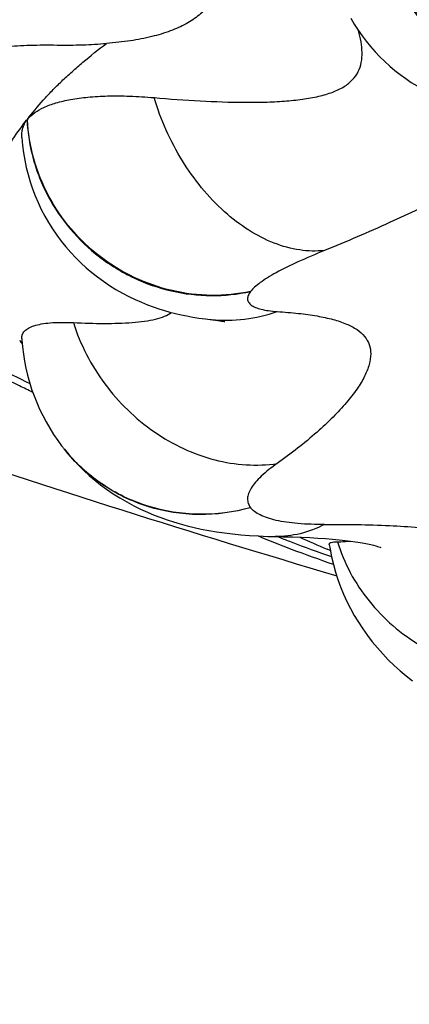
# Model space of a CAD drawing. Header units: millimetres. Extents: x 1 to 611, y -14 to 521.
# Tile 12 of 39: x 142.06 to 143.77, y 446.38 to 450.7. Entities that reach past the tile are written whole.
import ezdxf

# ---------------------------------------------------------------- set-up
doc = ezdxf.new("R2010")
doc.units = ezdxf.units.MM
doc.header["$LTSCALE"] = 23.1
doc.layers.get('0').update_dxf_attribs({"linetype": 'CONTINUOUS'})

msp = doc.modelspace()

# ---------------------------------------------------------------- linework, layer by layer
at = {"color": 7, "linetype": 'CONTINUOUS'}
for p, q in [((142.2508, 448.8257), (142.246, 448.832)), ((142.2508, 448.8257), (142.2528, 448.8231)), ((142.2528, 448.8231), (142.2537, 448.8219)), ((143.4241, 448.3723), (143.4108, 448.3781))]:
    msp.add_line(p, q, dxfattribs=at)
for points in [[(143.5142, 450.7071), (143.5297, 450.681), (143.5463, 450.6554), (143.5637, 450.6306), (143.582, 450.6064), (143.6011, 450.583), (143.621, 450.5604), (143.6417, 450.5386), (143.6632, 450.5175), (143.6853, 450.4974), (143.7081, 450.4781), (143.7315, 450.4598), (143.7555, 450.4423), (143.78, 450.4258), (143.805, 450.4102), (143.8305, 450.3956), (143.8549, 450.3827)], [(142.0713, 450.1839), (142.0744, 450.1492), (142.0786, 450.117), (142.084, 450.0848), (142.0907, 450.0529), (142.0986, 450.0213), (142.1078, 449.9899), (142.1182, 449.959), (142.1298, 449.9284), (142.1426, 449.8983), (142.1566, 449.8687), (142.1718, 449.8397), (142.1882, 449.8112), (142.2057, 449.7834), (142.2243, 449.7563), (142.2438, 449.73), (142.2644, 449.7045), (142.2857, 449.6799), (142.3079, 449.6564), (142.3307, 449.6339), (142.354, 449.6125), (142.3781, 449.592), (142.4031, 449.5723), (142.4291, 449.5534), (142.4563, 449.5351), (142.4842, 449.5178), (142.5126, 449.5016), (142.541, 449.4867), (142.5689, 449.4733), (142.5961, 449.4613), (142.6222, 449.4508), (142.6476, 449.4414), (142.6722, 449.433), (142.6965, 449.4254), (142.7207, 449.4186), (142.745, 449.4123), (142.7696, 449.4066), (142.7949, 449.4013), (142.821, 449.3965), (142.8482, 449.3922), (142.8769, 449.3883), (142.8973, 449.3859)], [(142.8973, 449.3859), (142.9078, 449.3845), (142.9203, 449.383), (142.9311, 449.3816), (142.9402, 449.3803), (142.9476, 449.3791), (142.9535, 449.3781), (142.9578, 449.3773), (142.9605, 449.3768), (142.9616, 449.3765)], [(142.0711, 449.3019), (142.0714, 449.2974), (142.0741, 449.2658)], [(142.0741, 449.2658), (142.078, 449.2344), (142.083, 449.2032), (142.0892, 449.1722), (142.0964, 449.1414), (142.1048, 449.111), (142.1143, 449.0809), (142.1249, 449.0511), (142.1365, 449.0218), (142.1492, 448.9929), (142.163, 448.9644), (142.1778, 448.9365), (142.1937, 448.909), (142.2106, 448.8821), (142.2286, 448.8557), (142.246, 448.832)], [(142.258, 448.8165), (142.2772, 448.7931), (142.2988, 448.7687), (142.3208, 448.7455), (142.3435, 448.7232), (142.3669, 448.7018), (142.3912, 448.6811), (142.4166, 448.6609), (142.4434, 448.6411), (142.4715, 448.6219), (142.501, 448.6032), (142.5313, 448.5856), (142.562, 448.5691), (142.5926, 448.554), (142.6226, 448.5404), (142.6519, 448.5282), (142.6806, 448.5172), (142.709, 448.5071), (142.7374, 448.4979), (142.7663, 448.4893), (142.7961, 448.4813), (142.8268, 448.4738), (142.8586, 448.4669), (142.8914, 448.4606), (142.9252, 448.4549), (142.9601, 448.4498), (142.9959, 448.4454), (143.0328, 448.4417), (143.0708, 448.4387), (143.11, 448.4364), (143.1502, 448.4348), (143.1818, 448.4341)], [(143.1818, 448.4338), (143.2161, 448.4333), (143.2581, 448.4323), (143.2979, 448.4309), (143.3354, 448.4292), (143.3706, 448.4273), (143.4037, 448.425), (143.4345, 448.4225), (143.4631, 448.4198), (143.4894, 448.4169), (143.5134, 448.4138), (143.5354, 448.4107), (143.5551, 448.4075), (143.5728, 448.4043), (143.5885, 448.4012), (143.6021, 448.3983), (143.6138, 448.3954), (143.6236, 448.3929), (143.6316, 448.3906), (143.638, 448.3886), (143.6428, 448.387), (143.646, 448.3858)], [(143.4199, 448.3986), (143.4233, 448.3782), (143.4302, 448.3446), (143.4382, 448.3112), (143.4476, 448.2781), (143.4582, 448.2453), (143.47, 448.2129), (143.4831, 448.181), (143.4974, 448.1495), (143.513, 448.1186), (143.5297, 448.0881), (143.5477, 448.0582), (143.5669, 448.0289), (143.5872, 448.0002), (143.6087, 447.9723), (143.6312, 447.9452), (143.6547, 447.9189), (143.6791, 447.8934), (143.7044, 447.869), (143.7306, 447.8454), (143.7577, 447.8227), (143.7857, 447.8008)]]:
    msp.add_lwpolyline(points, dxfattribs=at)
for centre, radius, start, end in [((142.1609, 450.2109), 0.0842, 142.8724, 143.5283), ((157.7489, 496.6964), 50.5, 249.08196, 253.55507), ((143.3402, 450.2273), 1.5824, 216.1151, 216.7864), ((142.8435, 449.281), 0.7474, 217.8956, 218.4225), ((144.7763, 452.4176), 4.2871, 248.323, 248.4386), ((146.0852, 454.5884), 6.7617, 245.59015, 246.70132)]:
    msp.add_arc(centre, radius, start, end, dxfattribs=at)
at = {"color": 9, "linetype": 'CONTINUOUS'}
for centre, radius, start, end in [((142.8741, 450.3018), 0.7791, 182.8105, 182.9773), ((142.9665, 450.0311), 0.6489, 263.9829, 264.3761), ((142.8428, 449.2842), 0.7488, 217.7598, 218.6529)]:
    msp.add_arc(centre, radius, start, end, dxfattribs=at)
for points, knots in [([(144.5112, 450.4105), (144.4597, 450.4017), (144.3528, 450.3971), (144.1939, 450.4286), (144.0425, 450.4974), (143.9065, 450.5997), (143.7913, 450.7298), (143.7023, 450.8818), (143.6439, 451.0484), (143.627, 451.165), (143.6245, 451.2232)], [0, 0, 0, 0, 0.116017, 0.234898, 0.356805, 0.482014, 0.610208, 0.740237, 0.870656, 1, 1, 1, 1]), ([(143.6302, 451.2237), (143.6329, 451.1656), (143.65, 451.0492), (143.7084, 450.8828), (143.7972, 450.731), (143.9123, 450.6011), (144.0482, 450.4995), (144.198, 450.4305), (144.3549, 450.3977), (144.4604, 450.4019), (144.5112, 450.4105)], [0, 0, 0, 0, 0.129818, 0.260717, 0.391178, 0.519794, 0.64545, 0.767192, 0.884949, 1, 1, 1, 1]), ([(143.399, 449.6883), (143.3631, 449.6844), (143.2874, 449.6867), (143.1742, 449.718), (143.0625, 449.7759), (142.9169, 449.888), (142.7623, 450.0795), (142.6805, 450.2622), (142.6514, 450.3591)], [0, 0, 0, 0, 0.100731, 0.208355, 0.324435, 0.449051, 0.718198, 1, 1, 1, 1]), ([(144.4088, 450.3221), (144.4191, 450.319), (144.4332, 450.3139), (144.4488, 450.3038), (144.4566, 450.296), (144.4611, 450.2871), (144.4622, 450.2771), (144.4598, 450.2665), (144.4541, 450.2551), (144.4454, 450.2428), (144.428, 450.2235), (144.3976, 450.1972), (144.3507, 450.1629), (144.2909, 450.124), (144.2186, 450.0806), (144.1338, 450.0328), (144.0372, 449.9813), (143.9293, 449.9264), (143.8107, 449.8688), (143.6337, 449.7869), (143.495, 449.7274), (143.3991, 449.6883)], [0, 0, 0, 0, 0.024735, 0.034353, 0.042525, 0.049819, 0.057058, 0.065114, 0.074664, 0.086138, 0.099796, 0.134251, 0.178767, 0.233514, 0.298438, 0.373248, 0.457544, 0.550751, 0.65224, 0.761377, 1, 1, 1, 1]), ([(142.094, 450.2611), (142.0968, 450.2033), (142.1108, 450.1166), (142.1479, 450.0064), (142.197, 449.9002), (142.2797, 449.7779), (142.3867, 449.6758), (142.4837, 449.6091), (142.5871, 449.5532), (142.7265, 449.5049), (142.9014, 449.4846), (143.0181, 449.4965), (143.0747, 449.5087)], [0, 0, 0, 0, 0.123815, 0.18614, 0.248664, 0.374022, 0.49977, 0.562755, 0.625689, 0.751109, 0.875985, 1, 1, 1, 1]), ([(143.0747, 449.5087), (143.0184, 449.4967), (142.9023, 449.4854), (142.7283, 449.5068), (142.5618, 449.5649), (142.4107, 449.6571), (142.2825, 449.7791), (142.1834, 449.9253), (142.118, 450.0883), (142.099, 450.2037), (142.096, 450.2613)], [0, 0, 0, 0, 0.123681, 0.248255, 0.373717, 0.499634, 0.625566, 0.75114, 0.876018, 1, 1, 1, 1]), ([(139.0972, 449.7792), (139.1684, 449.4792), (139.3151, 448.88), (139.6293, 447.6869), (140.0615, 446.2057), (140.6444, 444.4477), (141.1892, 443.0028), (141.6664, 441.863), (142.1728, 440.735), (142.8648, 439.3508), (143.8027, 437.7461), (144.6842, 436.4695), (145.4565, 435.4976), (146.0711, 434.7963), (146.7223, 434.1273), (147.6386, 433.2822), (148.6243, 432.5124), (149.6714, 431.8305), (150.4873, 431.3653), (151.3311, 430.9505), (152.2009, 430.5905), (153.0931, 430.2876), (154.0039, 430.0433), (154.929, 429.8573), (156.1752, 429.6837), (157.1199, 429.6339), (157.7489, 429.6338)], [0, 0, 0, 0, 0.030995, 0.061996, 0.12401, 0.186049, 0.248117, 0.279168, 0.31023, 0.372389, 0.434613, 0.496919, 0.528118, 0.559348, 0.590611, 0.62191, 0.684595, 0.716006, 0.747453, 0.778936, 0.810454, 0.842002, 0.873576, 0.905171, 0.936781, 1, 1, 1, 1]), ([(139.3666, 449.6644), (139.5117, 449.084), (139.8196, 447.9273), (140.34, 446.2085), (140.9257, 444.5098), (141.585, 442.8371), (142.3265, 441.1975), (143.1611, 439.6011), (144.0996, 438.0606), (145.1533, 436.5929), (146.1364, 435.4488), (146.9886, 434.5939), (147.6618, 433.9862), (148.3687, 433.4162), (149.1084, 432.8877), (149.8794, 432.4037), (150.6798, 431.9679), (151.5068, 431.5827), (152.6409, 431.1392), (154.1089, 430.7193), (155.6168, 430.478), (156.8334, 430.3847), (157.4438, 430.3699), (157.7489, 430.3699)], [0, 0, 0, 0, 0.061983, 0.123988, 0.186021, 0.248089, 0.310202, 0.37237, 0.434609, 0.496935, 0.559366, 0.590638, 0.621944, 0.653286, 0.684666, 0.716083, 0.747536, 0.779023, 0.810541, 0.873624, 0.936783, 0.968389, 1, 1, 1, 1]), ([(143.3991, 449.6883), (143.3598, 449.6723), (143.2883, 449.6419), (143.2049, 449.6014), (143.1504, 449.5701), (143.1186, 449.5491), (143.0936, 449.5292), (143.08, 449.5155), (143.0747, 449.5087)], [0, 0, 0, 0, 0.340539, 0.624941, 0.743611, 0.845696, 0.930928, 1, 1, 1, 1]), ([(143.0747, 449.5087), (143.0706, 449.5034), (143.0641, 449.4932), (143.0607, 449.4786), (143.0624, 449.4683), (143.0669, 449.4587), (143.078, 449.4477), (143.0974, 449.4378), (143.1231, 449.4298), (143.1551, 449.424), (143.1786, 449.4217), (143.1914, 449.4208)], [0, 0, 0, 0, 0.107588, 0.193454, 0.232841, 0.272858, 0.363048, 0.477064, 0.620364, 0.794749, 1, 1, 1, 1]), ([(142.9029, 449.3854), (142.9512, 449.3806), (143.0495, 449.3819), (143.1452, 449.4045), (143.1914, 449.4208)], [0, 0, 0, 0, 0.497846, 1, 1, 1, 1]), ([(143.1914, 449.4208), (143.2224, 449.4187), (143.281, 449.4138), (143.3632, 449.4028), (143.4341, 449.3879), (143.4935, 449.3687), (143.541, 449.3444), (143.5763, 449.314), (143.5979, 449.2765), (143.6043, 449.2332), (143.5963, 449.1855), (143.5751, 449.1338), (143.541, 449.0779), (143.4943, 449.018), (143.4353, 448.9548), (143.3363, 448.8627), (143.2519, 448.7974), (143.1915, 448.7545)], [0, 0, 0, 0, 0.08205, 0.154892, 0.218443, 0.272863, 0.318895, 0.358237, 0.393984, 0.430387, 0.471421, 0.519792, 0.576994, 0.643572, 0.719549, 0.80462, 1, 1, 1, 1]), ([(142.2973, 449.3722), (142.3126, 449.3243), (142.3514, 449.2305), (142.4323, 449.1013), (142.5327, 448.9863), (142.6495, 448.8902), (142.7783, 448.816), (142.9148, 448.7666), (143.054, 448.7442), (143.1467, 448.7476), (143.1916, 448.7541)], [0, 0, 0, 0, 0.128199, 0.257793, 0.387491, 0.515992, 0.642158, 0.7651, 0.884353, 1, 1, 1, 1]), ([(143.0748, 448.5605), (143.0013, 448.5399), (142.8485, 448.5192), (142.6213, 448.5546), (142.4494, 448.6381), (142.3322, 448.732), (142.2812, 448.7872), (142.258, 448.8165)], [0, 0, 0, 0, 0.25291, 0.503335, 0.752017, 0.87612, 1, 1, 1, 1]), ([(143.0748, 448.5605), (143.0013, 448.5402), (142.8482, 448.5205), (142.6214, 448.5566), (142.4159, 448.6553), (142.3045, 448.7584), (142.258, 448.8165)], [0, 0, 0, 0, 0.253369, 0.504515, 0.752949, 1, 1, 1, 1]), ([(143.1915, 448.7545), (143.1671, 448.7371), (143.1335, 448.7112), (143.0966, 448.6735), (143.0775, 448.6483), (143.0652, 448.6241), (143.0602, 448.6009), (143.0633, 448.5788), (143.0704, 448.5662), (143.0748, 448.5605)], [0, 0, 0, 0, 0.359951, 0.506966, 0.632507, 0.738657, 0.829817, 0.913614, 1, 1, 1, 1]), ([(143.3991, 448.4869), (143.3601, 448.4865), (143.3041, 448.488), (143.2335, 448.4959), (143.1888, 448.504), (143.1504, 448.5143), (143.1184, 448.527), (143.093, 448.5418), (143.0798, 448.5541), (143.0748, 448.5605)], [0, 0, 0, 0, 0.343284, 0.492565, 0.625801, 0.742573, 0.842985, 0.928011, 1, 1, 1, 1]), ([(157.7489, 422.8509), (157.3742, 422.8509), (156.6246, 422.8772), (155.5065, 422.9974), (154.4004, 423.1967), (153.3126, 423.4755), (152.4276, 423.778), (151.7368, 424.0616), (151.0589, 424.3717), (150.2366, 424.809), (149.4517, 425.3082), (148.8477, 425.7398), (148.4068, 426.0785), (147.9783, 426.4318), (147.5622, 426.7986), (147.1585, 427.178), (146.6377, 427.6999), (146.1417, 428.245), (145.6703, 428.8097), (145.2149, 429.3855), (144.6738, 430.1254), (144.0664, 431.0406), (143.4994, 431.9793), (142.9696, 432.9377), (142.4745, 433.9129), (142.0128, 434.9031), (141.582, 435.9061), (141.1804, 436.9202), (140.6815, 438.2848), (140.2316, 439.6662), (139.8211, 441.0588), (139.435, 442.4581), (138.9965, 444.2192), (138.5449, 446.3502), (138.2986, 447.7819), (138.1897, 448.5)], [0, 0, 0, 0, 0.031901, 0.063793, 0.095667, 0.127511, 0.159316, 0.175203, 0.191076, 0.222772, 0.254402, 0.270195, 0.28597, 0.301727, 0.317467, 0.333188, 0.34889, 0.380237, 0.395885, 0.411517, 0.442733, 0.473894, 0.505006, 0.536076, 0.567109, 0.598109, 0.629082, 0.660031, 0.690961, 0.752778, 0.783676, 0.81457, 0.876357, 0.93816, 1, 1, 1, 1]), ([(143.3992, 448.4865), (143.3655, 448.4691), (143.2947, 448.4421), (143.2193, 448.4333), (143.1824, 448.4338)], [0, 0, 0, 0, 0.506953, 1, 1, 1, 1]), ([(143.3991, 448.4869), (143.4943, 448.4878), (143.6326, 448.4864), (143.8105, 448.4746), (143.9294, 448.4608), (144.0377, 448.4415), (144.1348, 448.4162), (144.2201, 448.3844), (144.2933, 448.3463), (144.3539, 448.3017), (144.4017, 448.2507), (144.436, 448.1937), (144.4566, 448.1316), (144.4636, 448.0653), (144.4577, 447.9959), (144.4395, 447.9241), (144.4201, 447.8769), (144.4088, 447.8532)], [0, 0, 0, 0, 0.193429, 0.281019, 0.362126, 0.436586, 0.504383, 0.56572, 0.621159, 0.67155, 0.718069, 0.76221, 0.805675, 0.850076, 0.896718, 0.9465, 1, 1, 1, 1]), ([(143.4559, 448.4112), (143.4702, 448.3644), (143.5083, 448.2728), (143.5912, 448.1483), (143.6963, 448.0397), (143.8205, 447.9513), (143.959, 447.886), (144.1547, 447.8332), (144.3103, 447.8339), (144.4089, 447.8529)], [0, 0, 0, 0, 0.121941, 0.245492, 0.37048, 0.496554, 0.62322, 0.74989, 1, 1, 1, 1])]:
    msp.add_open_spline(points, degree=3, knots=knots, dxfattribs=at)
at = {"color": 7, "linetype": 'CONTINUOUS'}
for points, knots in [([(142.9405, 450.8701), (142.937, 450.8511), (142.9255, 450.8136), (142.8939, 450.7625), (142.8489, 450.7179), (142.7909, 450.68), (142.7205, 450.6491), (142.6382, 450.6244), (142.5621, 450.6097), (142.4956, 450.6013), (142.4605, 450.598), (142.4424, 450.5968)], [0, 0, 0, 0, 0.095024, 0.190875, 0.292592, 0.404569, 0.529983, 0.670101, 0.82636, 0.910987, 1, 1, 1, 1]), ([(142.6512, 450.3591), (142.7187, 450.3533), (142.8504, 450.3438), (143.0126, 450.3378), (143.1357, 450.3388), (143.2211, 450.3428), (143.3002, 450.3506), (143.3713, 450.3631), (143.433, 450.3809), (143.4839, 450.4047), (143.5228, 450.4352), (143.5488, 450.4722), (143.5623, 450.5137), (143.5654, 450.5583), (143.5603, 450.6052), (143.5527, 450.6367), (143.5481, 450.6528)], [0, 0, 0, 0, 0.181691, 0.353854, 0.434974, 0.511722, 0.583069, 0.647862, 0.705157, 0.75469, 0.79752, 0.83623, 0.873981, 0.913201, 0.955096, 1, 1, 1, 1]), ([(141.5942, 450.445), (141.6043, 450.4581), (141.623, 450.4763), (141.6484, 450.4935), (141.665, 450.5032), (141.6783, 450.5104), (141.6923, 450.5174), (141.7127, 450.5262), (141.7403, 450.5365), (141.7758, 450.5476), (141.8292, 450.5609), (141.9035, 450.5742), (142.0014, 450.5846), (142.1101, 450.59), (142.1861, 450.5904), (142.2258, 450.5898)], [0, 0, 0, 0, 0.074581, 0.116232, 0.138275, 0.160995, 0.184549, 0.209141, 0.261218, 0.31711, 0.37712, 0.509107, 0.657214, 0.821105, 1, 1, 1, 1]), ([(142.0958, 450.2634), (142.1181, 450.2921), (142.1531, 450.3351), (142.2043, 450.3902), (142.2466, 450.4318), (142.2917, 450.4733), (142.3564, 450.5295), (142.4073, 450.5702), (142.4424, 450.5968)], [0, 0, 0, 0, 0.226047, 0.344526, 0.467572, 0.594852, 0.725968, 1, 1, 1, 1]), ([(142.2258, 450.5898), (142.2633, 450.5892), (142.3358, 450.5895), (142.4081, 450.5939), (142.4427, 450.597)], [0, 0, 0, 0, 0.519113, 1, 1, 1, 1]), ([(142.096, 450.2629), (142.1145, 450.2862), (142.1573, 450.3138), (142.2237, 450.3377), (142.2886, 450.3526), (142.3643, 450.3625), (142.4508, 450.3672), (142.5477, 450.3664), (142.6157, 450.3622), (142.6512, 450.3591)], [0, 0, 0, 0, 0.154167, 0.252232, 0.366607, 0.498221, 0.647617, 0.814987, 1, 1, 1, 1]), ([(141.9187, 449.9224), (141.926, 449.9513), (141.9446, 450.0092), (141.9826, 450.0945), (142.0322, 450.1794), (142.0718, 450.2338), (142.093, 450.2611)], [0, 0, 0, 0, 0.232466, 0.474522, 0.729578, 1, 1, 1, 1]), ([(142.0713, 450.1839), (142.0708, 450.1909), (142.0709, 450.2046), (142.0745, 450.2213), (142.0789, 450.234), (142.084, 450.2465), (142.089, 450.2555), (142.0931, 450.261)], [0, 0, 0, 0, 0.255516, 0.502093, 0.624947, 0.748369, 1, 1, 1, 1]), ([(142.2974, 449.3722), (142.3428, 449.37), (142.429, 449.3676), (142.5335, 449.3701), (142.6082, 449.3776), (142.6557, 449.386), (142.6956, 449.3978), (142.7184, 449.4097), (142.7274, 449.4168)], [0, 0, 0, 0, 0.311435, 0.59137, 0.715486, 0.826227, 0.921417, 1, 1, 1, 1]), ([(142.0711, 449.3019), (142.0707, 449.3078), (142.0722, 449.3201), (142.083, 449.3366), (142.1012, 449.3496), (142.1263, 449.3597), (142.1586, 449.3672), (142.1982, 449.372), (142.2454, 449.3737), (142.2792, 449.373), (142.2974, 449.3722)], [0, 0, 0, 0, 0.069001, 0.139357, 0.222217, 0.325048, 0.452206, 0.606199, 0.788639, 1, 1, 1, 1]), ([(142.1193, 449.0664), (142.0998, 449.0757), (142.0268, 449.111), (141.9547, 449.1483), (141.9026, 449.1769)], [0, 0, 0, 0, 0.266546, 1, 1, 1, 1]), ([(141.912, 449.2051), (141.927, 449.1969), (141.9912, 449.1623), (142.0563, 449.1295), (142.1065, 449.1052)], [0, 0, 0, 0, 0.2352, 1, 1, 1, 1]), ([(143.4382, 448.3111), (143.3768, 448.3325), (143.2658, 448.3725), (143.156, 448.4158), (143.1073, 448.4366)], [0, 0, 0, 0, 0.551401, 1, 1, 1, 1]), ([(143.2008, 448.4305), (143.2179, 448.4237), (143.2938, 448.3943), (143.3704, 448.3666), (143.4299, 448.3458)], [0, 0, 0, 0, 0.226091, 1, 1, 1, 1]), ([(143.4199, 448.3986), (143.4197, 448.3995), (143.4197, 448.4015), (143.4213, 448.4043), (143.4241, 448.4064), (143.4301, 448.409), (143.441, 448.4108), (143.4505, 448.4112), (143.456, 448.4112)], [0, 0, 0, 0, 0.068776, 0.137113, 0.217773, 0.319505, 0.601165, 1, 1, 1, 1]), ([(143.456, 448.4112), (143.4611, 448.4112), (143.4796, 448.4114), (143.4982, 448.4124), (143.5115, 448.414)], [0, 0, 0, 0, 0.273192, 1, 1, 1, 1])]:
    msp.add_open_spline(points, degree=3, knots=knots, dxfattribs=at)

doc.saveas('drawing.dxf')
